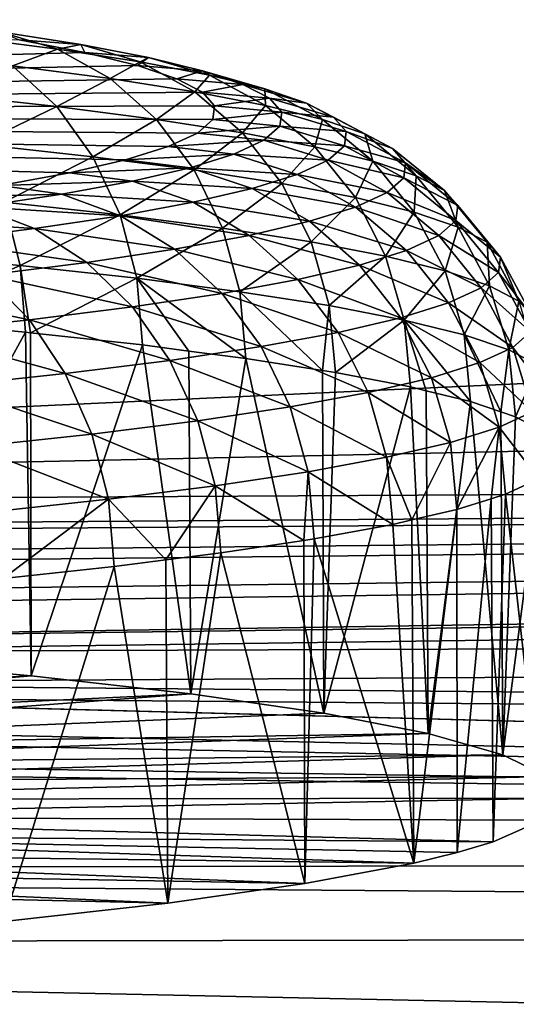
# Model space of a CAD drawing. Extents: x -922 to 922, y -424 to 424.
# Tile 32 of 71: x 32 to 39, y -319 to -304. Entities that reach past the tile are written whole.
import ezdxf

# ---------------------------------------------------------------- set-up
doc = ezdxf.new("R2010")
doc.units = 0
doc.linetypes.add('SOLIDLINE', pattern=[0])
doc.layers.add('BE3C_Starlet_Oval_Sil_2740CFXXK', color=252, linetype='SOLIDLINE')
doc.layers.add('Ueberlaufrosette_Modell_1', color=251, linetype='SOLIDLINE')

msp = doc.modelspace()

# ---------------------------------------------------------------- linework, layer by layer
at = {"layer": 'BE3C_Starlet_Oval_Sil_2740CFXXK', "color": 252}
for points in [[(313.814, 322.796), (178.315, -322.203), (34.5729, 322.33)], [(48.4776, -322.355), (0, 322.319), (34.5729, 322.33)], [(0.00144, -322.319), (0, 322.319), (48.4776, -322.355)], [(34.5729, 322.33), (178.315, -322.203), (137.652, -322.29)], [(48.4776, -322.355), (34.5729, 322.33), (94.3655, -322.354)], [(94.3655, -322.354), (34.5729, 322.33), (137.652, -322.29)], [(0, -311.38, 471.514), (210.44, -306.915, 435.26), (205.005, -301.93, 396.377)], [(0, -311.38, 471.514), (205.005, -301.93, 396.377), (0, -302.259, 390.282)], [(215.512, -310.256, 471.543), (210.44, -306.915, 435.26), (0, -311.38, 471.514)], [(0, -311.38, 471.514), (9.03659, -311.739, 475.622), (215.512, -310.256, 471.543)], [(215.512, -310.256, 471.543), (9.03659, -311.739, 475.622), (11.4155, -311.826, 476.641)], [(11.4155, -311.826, 476.641), (16.58, -312.107, 479.974), (215.512, -310.256, 471.543)], [(215.512, -310.256, 471.543), (16.58, -312.107, 479.974), (18.4797, -312.251, 481.712)], [(215.512, -310.256, 471.543), (18.4797, -312.251, 481.712), (22.2633, -312.646, 486.573)], [(22.2633, -312.646, 486.573), (23.4841, -312.826, 488.846), (215.512, -310.256, 471.543)], [(215.512, -310.256, 471.543), (23.4841, -312.826, 488.846), (25.4505, -313.277, 494.691)], [(215.512, -310.256, 471.543), (25.4505, -313.277, 494.691), (216.423, -310.857, 478.06)], [(216.423, -310.857, 478.06), (25.4505, -313.277, 494.691), (25.8531, -313.469, 497.256)], [(216.423, -310.857, 478.06), (25.8531, -313.469, 497.256), (219.258, -312.724, 498.344)], [(219.258, -312.724, 498.344), (25.8531, -313.469, 497.256), (25.7724, -313.916, 503.421)], [(219.258, -312.724, 498.344), (25.7724, -313.916, 503.421), (226.633, -315.822, 551.11)], [(226.633, -315.822, 551.11), (25.7724, -313.916, 503.421), (25.2985, -314.096, 505.992)], [(113.317, -316.435, 551.084), (25.2985, -314.096, 505.992), (23.1796, -314.489, 511.774)], [(226.633, -315.822, 551.11), (25.2985, -314.096, 505.992), (113.317, -316.435, 551.084)], [(113.317, -316.435, 551.084), (23.1796, -314.489, 511.774), (21.8744, -314.638, 514.051)], [(21.8744, -314.638, 514.051), (17.9619, -314.941, 518.797), (113.317, -316.435, 551.084)], [(113.317, -316.435, 551.084), (17.9619, -314.941, 518.797), (15.9758, -315.047, 520.511)], [(113.317, -316.435, 551.084), (15.9758, -315.047, 520.511), (0, -316.641, 551.077)], [(113.317, -316.435, 551.084), (0, -316.641, 551.077), (113.321, -317.513, 557.339)], [(113.321, -317.513, 557.339), (0, -316.641, 551.077), (-0.00588, -317.717, 557.333)], [(113.321, -317.513, 557.339), (-0.00588, -317.717, 557.333), (113.33, -320.131, 563.121)], [(113.33, -320.131, 563.121), (-0.00588, -317.717, 557.333), (-0.00588, -320.335, 563.117)]]:
    msp.add_3dface(points, dxfattribs=at)
at = {"layer": 'Ueberlaufrosette_Modell_1', "color": 251}
for points in [[(-0.02389, -305.639, 501.497), (33.0752, -304.748, 490.154), (32.1199, -304.564, 487.69)], [(31.287, -304.518, 481.974), (31.8447, -304.448, 484.847), (32.676, -304.698, 484.392)], [(31.287, -304.518, 481.974), (32.676, -304.698, 484.392), (32.0208, -304.944, 481.483)], [(33.0159, -304.63, 487.298), (32.676, -304.698, 484.392), (31.8447, -304.448, 484.847)], [(33.0159, -304.63, 487.298), (31.8447, -304.448, 484.847), (32.1199, -304.564, 487.69)], [(32.1199, -304.564, 487.69), (33.0752, -304.748, 490.154), (33.0159, -304.63, 487.298)], [(32.0208, -304.944, 481.483), (32.676, -304.698, 484.392), (33.4423, -305.128, 483.957)], [(33.8776, -304.885, 486.907), (32.676, -304.698, 484.392), (33.0159, -304.63, 487.298)], [(33.8776, -304.885, 486.907), (33.4423, -305.128, 483.957), (32.676, -304.698, 484.392)], [(33.0159, -304.63, 487.298), (33.0752, -304.748, 490.154), (33.9978, -304.819, 489.831)], [(33.0159, -304.63, 487.298), (33.9978, -304.819, 489.831), (33.8776, -304.885, 486.907)], [(33.8409, -304.937, 492.683), (33.0752, -304.748, 490.154), (-0.02389, -305.639, 501.497)], [(33.0752, -304.748, 490.154), (33.8409, -304.937, 492.683), (33.9978, -304.819, 489.831)], [(33.9978, -304.819, 489.831), (33.8409, -304.937, 492.683), (34.7848, -305.013, 492.43)], [(33.8776, -304.885, 486.907), (33.9978, -304.819, 489.831), (34.8851, -305.079, 489.505)], [(33.9978, -304.819, 489.831), (34.7848, -305.013, 492.43), (34.8851, -305.079, 489.505)], [(-0.02389, -305.639, 501.497), (34.4126, -305.13, 495.262), (33.8409, -304.937, 492.683)], [(32.6642, -305.533, 481.037), (31.027, -305.354, 478.63), (32.0208, -304.944, 481.483)], [(32.0208, -304.944, 481.483), (33.4423, -305.128, 483.957), (32.6642, -305.533, 481.037)], [(34.6721, -305.319, 486.531), (33.4423, -305.128, 483.957), (33.8776, -304.885, 486.907)], [(34.4126, -305.13, 495.262), (34.7848, -305.013, 492.43), (33.8409, -304.937, 492.683)], [(33.8776, -304.885, 486.907), (34.8851, -305.079, 489.505), (34.6721, -305.319, 486.531)], [(-0.02389, -305.639, 501.497), (34.787, -305.326, 497.877), (34.4126, -305.13, 495.262)], [(32.6642, -305.533, 481.037), (33.4423, -305.128, 483.957), (34.1142, -305.721, 483.56)], [(34.6721, -305.319, 486.531), (34.1142, -305.721, 483.56), (33.4423, -305.128, 483.957)], [(35.3724, -305.212, 495.081), (34.7848, -305.013, 492.43), (34.4126, -305.13, 495.262)], [(34.4126, -305.13, 495.262), (34.787, -305.326, 497.877), (35.3724, -305.212, 495.081)], [(34.6721, -305.319, 486.531), (34.8851, -305.079, 489.505), (35.7032, -305.518, 489.191)], [(34.8851, -305.079, 489.505), (34.7848, -305.013, 492.43), (35.6927, -305.278, 492.172)], [(35.3724, -305.212, 495.081), (35.6927, -305.278, 492.172), (34.7848, -305.013, 492.43)], [(34.8851, -305.079, 489.505), (35.6927, -305.278, 492.172), (35.7032, -305.518, 489.191)], [(35.3724, -305.212, 495.081), (34.787, -305.326, 497.877), (35.7573, -305.413, 497.769)], [(36.2956, -305.482, 494.893), (35.6927, -305.278, 492.172), (35.3724, -305.212, 495.081)], [(35.3724, -305.212, 495.081), (35.7573, -305.413, 497.769), (36.2956, -305.482, 494.893)], [(35.7032, -305.518, 489.191), (35.6927, -305.278, 492.172), (36.5296, -305.722, 491.92)], [(36.2956, -305.482, 494.893), (36.5296, -305.722, 491.92), (35.6927, -305.278, 492.172)], [(34.9621, -305.523, 500.513), (34.787, -305.326, 497.877), (-0.02389, -305.639, 501.497)], [(32.6642, -305.533, 481.037), (31.5289, -306.082, 478.206), (31.027, -305.354, 478.63)], [(35.3687, -305.916, 486.186), (34.1142, -305.721, 483.56), (34.6721, -305.319, 486.531)], [(34.6721, -305.319, 486.531), (35.7032, -305.518, 489.191), (35.3687, -305.916, 486.186)], [(34.9621, -305.523, 500.513), (35.7573, -305.413, 497.769), (34.787, -305.326, 497.877)], [(35.9373, -305.616, 500.478), (35.7573, -305.413, 497.769), (34.9621, -305.523, 500.513)], [(36.2956, -305.482, 494.893), (35.7573, -305.413, 497.769), (36.6906, -305.688, 497.651)], [(35.9373, -305.616, 500.478), (36.6906, -305.688, 497.651), (35.7573, -305.413, 497.769)], [(-0.02389, -305.639, 501.497), (34.9367, -305.722, 503.154), (34.9621, -305.523, 500.513)], [(33.1925, -306.263, 480.652), (31.5289, -306.082, 478.206), (32.6642, -305.533, 481.037)], [(32.6642, -305.533, 481.037), (34.1142, -305.721, 483.56), (33.1925, -306.263, 480.652)], [(34.9621, -305.523, 500.513), (34.9367, -305.722, 503.154), (35.9373, -305.616, 500.478)], [(35.3687, -305.916, 486.186), (35.7032, -305.518, 489.191), (36.4204, -306.119, 488.899)], [(35.7032, -305.518, 489.191), (36.5296, -305.722, 491.92), (36.4204, -306.119, 488.899)], [(37.1467, -305.93, 494.704), (36.5296, -305.722, 491.92), (36.2956, -305.482, 494.893)], [(36.2956, -305.482, 494.893), (36.6906, -305.688, 497.651), (37.1467, -305.93, 494.704)], [(33.6655, -306.309, 510.961), (34.2866, -306.116, 508.393), (-0.02389, -305.639, 501.497)], [(33.6655, -306.309, 510.961), (-0.02389, -305.639, 501.497), (32.8515, -306.499, 513.475)], [(-0.02389, -305.639, 501.497), (31.8492, -306.683, 515.92), (32.8515, -306.499, 513.475)], [(34.2866, -306.116, 508.393), (34.7112, -305.919, 505.786), (-0.02389, -305.639, 501.497)], [(-0.02389, -305.639, 501.497), (34.7112, -305.919, 505.786), (34.9367, -305.722, 503.154)], [(35.9373, -305.616, 500.478), (34.9367, -305.722, 503.154), (35.9112, -305.82, 503.193)], [(35.9373, -305.616, 500.478), (35.9112, -305.82, 503.193), (36.8752, -305.897, 500.43)], [(36.8752, -305.897, 500.43), (36.6906, -305.688, 497.651), (35.9373, -305.616, 500.478)], [(37.1467, -305.93, 494.704), (36.6906, -305.688, 497.651), (37.5509, -306.141, 497.527)], [(36.8752, -305.897, 500.43), (37.5509, -306.141, 497.527), (36.6906, -305.688, 497.651)], [(33.1925, -306.263, 480.652), (34.1142, -305.721, 483.56), (34.6659, -306.454, 483.216)], [(35.3687, -305.916, 486.186), (34.6659, -306.454, 483.216), (34.1142, -305.721, 483.56)], [(34.7112, -305.919, 505.786), (35.9112, -305.82, 503.193), (34.9367, -305.722, 503.154)], [(35.6793, -306.023, 505.898), (35.9112, -305.82, 503.193), (34.7112, -305.919, 505.786)], [(35.6793, -306.023, 505.898), (36.8485, -306.106, 503.216), (35.9112, -305.82, 503.193)], [(36.8752, -305.897, 500.43), (35.9112, -305.82, 503.193), (36.8485, -306.106, 503.216)], [(36.4204, -306.119, 488.899), (36.5296, -305.722, 491.92), (37.2635, -306.327, 491.683)], [(37.1467, -305.93, 494.704), (37.2635, -306.327, 491.683), (36.5296, -305.722, 491.92)], [(34.7112, -305.919, 505.786), (34.2866, -306.116, 508.393), (35.6793, -306.023, 505.898)], [(35.9407, -306.653, 485.884), (34.6659, -306.454, 483.216), (35.3687, -305.916, 486.186)], [(35.3687, -305.916, 486.186), (36.4204, -306.119, 488.899), (35.9407, -306.653, 485.884)], [(36.8752, -305.897, 500.43), (36.8485, -306.106, 503.216), (37.7398, -306.354, 500.372)], [(37.7398, -306.354, 500.372), (37.5509, -306.141, 497.527), (36.8752, -305.897, 500.43)], [(37.8929, -306.539, 494.523), (37.2635, -306.327, 491.683), (37.1467, -305.93, 494.704)], [(37.1467, -305.93, 494.704), (37.5509, -306.141, 497.527), (37.8929, -306.539, 494.523)], [(33.1925, -306.263, 480.652), (31.9022, -306.923, 477.868), (31.5289, -306.082, 478.206)], [(34.2866, -306.116, 508.393), (33.6655, -306.309, 510.961), (35.243, -306.225, 508.578)], [(35.6793, -306.023, 505.898), (34.2866, -306.116, 508.393), (35.243, -306.225, 508.578)], [(35.6793, -306.023, 505.898), (35.243, -306.225, 508.578), (36.6106, -306.314, 505.992)], [(36.6106, -306.314, 505.992), (36.8485, -306.106, 503.216), (35.6793, -306.023, 505.898)], [(35.9407, -306.653, 485.884), (36.4204, -306.119, 488.899), (37.0094, -306.858, 488.64)], [(36.4204, -306.119, 488.899), (37.2635, -306.327, 491.683), (37.0094, -306.858, 488.64)], [(36.6106, -306.314, 505.992), (37.7125, -306.568, 503.223), (36.8485, -306.106, 503.216)], [(37.7398, -306.354, 500.372), (36.8485, -306.106, 503.216), (37.7125, -306.568, 503.223)], [(33.5855, -307.107, 480.343), (31.9022, -306.923, 477.868), (33.1925, -306.263, 480.652)], [(33.1925, -306.263, 480.652), (34.6659, -306.454, 483.216), (33.5855, -307.107, 480.343)], [(35.243, -306.225, 508.578), (33.6655, -306.309, 510.961), (34.6046, -306.423, 511.218)], [(35.243, -306.225, 508.578), (34.6046, -306.423, 511.218), (36.1628, -306.521, 508.742)], [(36.6106, -306.314, 505.992), (35.243, -306.225, 508.578), (36.1628, -306.521, 508.742)], [(37.8929, -306.539, 494.523), (37.5509, -306.141, 497.527), (38.3052, -306.754, 497.402)], [(37.7398, -306.354, 500.372), (38.3052, -306.754, 497.402), (37.5509, -306.141, 497.527)], [(33.6655, -306.309, 510.961), (32.8515, -306.499, 513.475), (34.6046, -306.423, 511.218)], [(34.6046, -306.423, 511.218), (32.8515, -306.499, 513.475), (33.7679, -306.618, 513.801)], [(34.6046, -306.423, 511.218), (33.7679, -306.618, 513.801), (35.5078, -306.725, 511.45)], [(36.1628, -306.521, 508.742), (34.6046, -306.423, 511.218), (35.5078, -306.725, 511.45)], [(36.6106, -306.314, 505.992), (36.1628, -306.521, 508.742), (37.469, -306.782, 506.063)], [(37.469, -306.782, 506.063), (37.7125, -306.568, 503.223), (36.6106, -306.314, 505.992)], [(37.0094, -306.858, 488.64), (37.2635, -306.327, 491.683), (37.866, -307.07, 491.47)], [(37.8929, -306.539, 494.523), (37.866, -307.07, 491.47), (37.2635, -306.327, 491.683)], [(37.7398, -306.354, 500.372), (37.7125, -306.568, 503.223), (38.498, -306.972, 500.304)], [(38.498, -306.972, 500.304), (38.3052, -306.754, 497.402), (37.7398, -306.354, 500.372)], [(32.8515, -306.499, 513.475), (31.8492, -306.683, 515.92), (33.7679, -306.618, 513.801)], [(33.5855, -307.107, 480.343), (34.6659, -306.454, 483.216), (35.0763, -307.299, 482.937)], [(35.9407, -306.653, 485.884), (35.0763, -307.299, 482.937), (34.6659, -306.454, 483.216)], [(36.1628, -306.521, 508.742), (35.5078, -306.725, 511.45), (37.0108, -306.994, 508.878)], [(37.469, -306.782, 506.063), (36.1628, -306.521, 508.742), (37.0108, -306.994, 508.878)], [(37.469, -306.782, 506.063), (38.4701, -307.19, 503.212), (37.7125, -306.568, 503.223)], [(38.498, -306.972, 500.304), (37.7125, -306.568, 503.223), (38.4701, -307.19, 503.212)], [(38.5056, -307.285, 494.355), (37.866, -307.07, 491.47), (37.8929, -306.539, 494.523)], [(37.8929, -306.539, 494.523), (38.3052, -306.754, 497.402), (38.5056, -307.285, 494.355)], [(31.8492, -306.683, 515.92), (30.6642, -306.862, 518.282), (32.7376, -306.808, 516.314)], [(33.7679, -306.618, 513.801), (31.8492, -306.683, 515.92), (32.7376, -306.808, 516.314)], [(33.7679, -306.618, 513.801), (32.7376, -306.808, 516.314), (34.6492, -306.925, 514.101)], [(35.5078, -306.725, 511.45), (33.7679, -306.618, 513.801), (34.6492, -306.925, 514.101)], [(36.366, -307.501, 485.637), (35.0763, -307.299, 482.937), (35.9407, -306.653, 485.884)], [(35.9407, -306.653, 485.884), (37.0094, -306.858, 488.64), (36.366, -307.501, 485.637)], [(32.7376, -306.808, 516.314), (30.6642, -306.862, 518.282), (31.5196, -306.992, 518.743)], [(32.7376, -306.808, 516.314), (31.5196, -306.992, 518.743), (33.5921, -307.12, 516.68)], [(34.6492, -306.925, 514.101), (32.7376, -306.808, 516.314), (33.5921, -307.12, 516.68)], [(35.5078, -306.725, 511.45), (34.6492, -306.925, 514.101), (36.3404, -307.202, 511.649)], [(37.0108, -306.994, 508.878), (35.5078, -306.725, 511.45), (36.3404, -307.202, 511.649)], [(37.469, -306.782, 506.063), (37.0108, -306.994, 508.878), (38.2217, -307.408, 506.11)], [(38.2217, -307.408, 506.11), (38.4701, -307.19, 503.212), (37.469, -306.782, 506.063)], [(38.5056, -307.285, 494.355), (38.3052, -306.754, 497.402), (38.9246, -307.504, 497.281)], [(38.498, -306.972, 500.304), (38.9246, -307.504, 497.281), (38.3052, -306.754, 497.402)], [(31.5196, -306.992, 518.743), (30.121, -307.168, 521.072), (32.3424, -307.308, 519.171)], [(30.253, -307.671, 475.273), (31.9022, -306.923, 477.868), (32.1326, -307.845, 477.63)], [(33.5921, -307.12, 516.68), (31.5196, -306.992, 518.743), (32.3424, -307.308, 519.171)], [(33.5855, -307.107, 480.343), (32.1326, -307.845, 477.63), (31.9022, -306.923, 477.868)], [(34.6492, -306.925, 514.101), (33.5921, -307.12, 516.68), (35.4617, -307.407, 514.362)], [(36.3404, -307.202, 511.649), (34.6492, -306.925, 514.101), (35.4617, -307.407, 514.362)], [(37.0108, -306.994, 508.878), (36.3404, -307.202, 511.649), (37.7543, -307.624, 508.98)], [(36.366, -307.501, 485.637), (37.0094, -306.858, 488.64), (37.4474, -307.709, 488.426)], [(37.0094, -306.858, 488.64), (37.866, -307.07, 491.47), (37.4474, -307.709, 488.426)], [(38.2217, -307.408, 506.11), (37.0108, -306.994, 508.878), (37.7543, -307.624, 508.98)], [(38.498, -306.972, 500.304), (38.4701, -307.19, 503.212), (39.1204, -307.725, 500.23)], [(39.1204, -307.725, 500.23), (38.9246, -307.504, 497.281), (38.498, -306.972, 500.304)], [(33.8279, -308.03, 480.122), (32.1326, -307.845, 477.63), (33.5855, -307.107, 480.343)], [(33.5921, -307.12, 516.68), (32.3424, -307.308, 519.171), (34.3798, -307.606, 517.001)], [(33.5855, -307.107, 480.343), (35.0763, -307.299, 482.937), (33.8279, -308.03, 480.122)], [(35.4617, -307.407, 514.362), (33.5921, -307.12, 516.68), (34.3798, -307.606, 517.001)], [(37.4474, -307.709, 488.426), (37.866, -307.07, 491.47), (38.3141, -307.922, 491.288)], [(38.5056, -307.285, 494.355), (38.3141, -307.922, 491.288), (37.866, -307.07, 491.47)], [(32.3424, -307.308, 519.171), (30.121, -307.168, 521.072), (30.9073, -307.489, 521.561)], [(36.3404, -307.202, 511.649), (35.4617, -307.407, 514.362), (37.0704, -307.837, 511.807)], [(37.7543, -307.624, 508.98), (36.3404, -307.202, 511.649), (37.0704, -307.837, 511.807)], [(38.2217, -307.408, 506.11), (39.0921, -307.947, 503.185), (38.4701, -307.19, 503.212)], [(39.1204, -307.725, 500.23), (38.4701, -307.19, 503.212), (39.0921, -307.947, 503.185)], [(32.3424, -307.308, 519.171), (30.9073, -307.489, 521.561), (33.1009, -307.799, 519.551)], [(34.3798, -307.606, 517.001), (32.3424, -307.308, 519.171), (33.1009, -307.799, 519.551)], [(33.8279, -308.03, 480.122), (35.0763, -307.299, 482.937), (35.3294, -308.225, 482.736)], [(35.4617, -307.407, 514.362), (34.3798, -307.606, 517.001), (36.1742, -308.046, 514.575)], [(36.366, -307.501, 485.637), (35.3294, -308.225, 482.736), (35.0763, -307.299, 482.937)], [(37.0704, -307.837, 511.807), (35.4617, -307.407, 514.362), (36.1742, -308.046, 514.575)], [(38.2217, -307.408, 506.11), (37.7543, -307.624, 508.98), (38.8397, -308.169, 506.129)], [(38.8397, -308.169, 506.129), (39.0921, -307.947, 503.185), (38.2217, -307.408, 506.11)], [(38.9613, -308.141, 494.208), (38.3141, -307.922, 491.288), (38.5056, -307.285, 494.355)], [(38.5056, -307.285, 494.355), (38.9246, -307.504, 497.281), (38.9613, -308.141, 494.208)], [(30.9073, -307.489, 521.561), (31.6322, -307.985, 521.997), (33.1009, -307.799, 519.551)], [(36.6285, -308.427, 485.454), (35.3294, -308.225, 482.736), (36.366, -307.501, 485.637)], [(36.366, -307.501, 485.637), (37.4474, -307.709, 488.426), (36.6285, -308.427, 485.454)], [(38.9613, -308.141, 494.208), (38.9246, -307.504, 497.281), (39.3852, -308.362, 497.168)], [(39.1204, -307.725, 500.23), (39.3852, -308.362, 497.168), (38.9246, -307.504, 497.281)], [(30.253, -307.671, 475.273), (32.1326, -307.845, 477.63), (30.3271, -308.639, 475.137)], [(34.3798, -307.606, 517.001), (33.1009, -307.799, 519.551), (35.0706, -308.249, 517.267)], [(36.1742, -308.046, 514.575), (34.3798, -307.606, 517.001), (35.0706, -308.249, 517.267)], [(36.6285, -308.427, 485.454), (37.4474, -307.709, 488.426), (37.7176, -308.637, 488.264)], [(37.7543, -307.624, 508.98), (37.0704, -307.837, 511.807), (38.3647, -308.388, 509.046)], [(37.4474, -307.709, 488.426), (38.3141, -307.922, 491.288), (37.7176, -308.637, 488.264)], [(38.8397, -308.169, 506.129), (37.7543, -307.624, 508.98), (38.3647, -308.388, 509.046)], [(30.3271, -308.639, 475.137), (32.1326, -307.845, 477.63), (32.2111, -308.814, 477.5)], [(33.1009, -307.799, 519.551), (31.6322, -307.985, 521.997), (33.766, -308.446, 519.868)], [(32.2831, -308.822, 477.606), (32.2111, -308.814, 477.5), (32.1326, -307.845, 477.63)], [(33.8279, -308.03, 480.122), (32.2831, -308.822, 477.606), (32.1326, -307.845, 477.63)], [(33.1009, -307.799, 519.551), (33.766, -308.446, 519.868), (35.0706, -308.249, 517.267)], [(37.0704, -307.837, 511.807), (36.1742, -308.046, 514.575), (37.6699, -308.604, 511.919)], [(38.3647, -308.388, 509.046), (37.0704, -307.837, 511.807), (37.6699, -308.604, 511.919)], [(39.1204, -307.725, 500.23), (39.0921, -307.947, 503.185), (39.5833, -308.586, 500.152)], [(39.5833, -308.586, 500.152), (39.3852, -308.362, 497.168), (39.1204, -307.725, 500.23)], [(29.9822, -308.161, 524.325), (32.2678, -308.635, 522.363), (31.6322, -307.985, 521.997)], [(32.2678, -308.635, 522.363), (33.766, -308.446, 519.868), (31.6322, -307.985, 521.997)], [(37.7176, -308.637, 488.264), (38.3141, -307.922, 491.288), (38.5905, -308.852, 491.147)], [(38.9613, -308.141, 494.208), (38.5905, -308.852, 491.147), (38.3141, -307.922, 491.288)], [(38.8397, -308.169, 506.129), (39.5546, -308.81, 503.142), (39.0921, -307.947, 503.185)], [(39.5833, -308.586, 500.152), (39.0921, -307.947, 503.185), (39.5546, -308.81, 503.142)], [(33.9106, -308.999, 479.999), (32.2831, -308.822, 477.606), (33.8279, -308.03, 480.122)], [(35.3294, -308.225, 482.736), (35.4157, -309.194, 482.618), (33.8279, -308.03, 480.122)], [(33.8279, -308.03, 480.122), (35.4157, -309.194, 482.618), (34.5866, -309.087, 481.175)], [(33.8279, -308.03, 480.122), (34.5866, -309.087, 481.175), (33.9106, -308.999, 479.999)], [(36.1742, -308.046, 514.575), (35.0706, -308.249, 517.267), (36.7591, -308.817, 514.731)], [(37.6699, -308.604, 511.919), (36.1742, -308.046, 514.575), (36.7591, -308.817, 514.731)], [(39.2423, -309.072, 494.087), (38.5905, -308.852, 491.147), (38.9613, -308.141, 494.208)], [(38.9613, -308.141, 494.208), (39.3852, -308.362, 497.168), (39.2423, -309.072, 494.087)], [(30.5847, -308.815, 524.738), (32.2678, -308.635, 522.363), (29.9822, -308.161, 524.325)], [(35.0706, -308.249, 517.267), (33.766, -308.446, 519.868), (35.6377, -309.023, 517.466)], [(35.0706, -308.249, 517.267), (35.6377, -309.023, 517.466), (36.7591, -308.817, 514.731)], [(36.5303, -309.368, 484.951), (35.4157, -309.194, 482.618), (35.3294, -308.225, 482.736)], [(36.6285, -308.427, 485.454), (36.5303, -309.368, 484.951), (35.3294, -308.225, 482.736)], [(38.8397, -308.169, 506.129), (38.3647, -308.388, 509.046), (39.2993, -309.034, 506.121)], [(39.2993, -309.034, 506.121), (39.5546, -308.81, 503.142), (38.8397, -308.169, 506.129)], [(36.7179, -309.397, 485.344), (36.5303, -309.368, 484.951), (36.6285, -308.427, 485.454)], [(36.6285, -308.427, 485.454), (37.7176, -308.637, 488.264), (36.7179, -309.397, 485.344)], [(38.3647, -308.388, 509.046), (37.6699, -308.604, 511.919), (38.8187, -309.256, 509.072)], [(39.2993, -309.034, 506.121), (38.3647, -308.388, 509.046), (38.8187, -309.256, 509.072)], [(39.2423, -309.072, 494.087), (39.3852, -308.362, 497.168), (39.6693, -309.295, 497.069)], [(32.2678, -308.635, 522.363), (34.3121, -309.223, 520.109), (33.766, -308.446, 519.868)], [(34.3121, -309.223, 520.109), (35.6377, -309.023, 517.466), (33.766, -308.446, 519.868)], [(32.2111, -308.814, 477.5), (29.6027, -313.564, 473.938), (30.3271, -308.639, 475.137)], [(30.5847, -308.815, 524.738), (32.7897, -309.415, 522.645), (32.2678, -308.635, 522.363)], [(32.7897, -309.415, 522.645), (34.3121, -309.223, 520.109), (32.2678, -308.635, 522.363)], [(36.7179, -309.397, 485.344), (37.7176, -308.637, 488.264), (37.8096, -309.607, 488.159)], [(37.6699, -308.604, 511.919), (36.7591, -308.817, 514.731), (38.1157, -309.475, 511.979)], [(38.8187, -309.256, 509.072), (37.6699, -308.604, 511.919), (38.1157, -309.475, 511.979)], [(38.5905, -308.852, 491.147), (38.6847, -309.823, 491.049), (37.7176, -308.637, 488.264)], [(37.7176, -308.637, 488.264), (38.6847, -309.823, 491.049), (38.0394, -309.664, 488.919)], [(37.7176, -308.637, 488.264), (38.0394, -309.664, 488.919), (37.8096, -309.607, 488.159)], [(32.2111, -308.814, 477.5), (32.2929, -313.807, 477.229), (29.6027, -313.564, 473.938)], [(31.0795, -309.598, 525.058), (32.7897, -309.415, 522.645), (30.5847, -308.815, 524.738)], [(32.2831, -308.822, 477.606), (32.2929, -313.807, 477.229), (32.2111, -308.814, 477.5)], [(33.9106, -308.999, 479.999), (32.2929, -313.807, 477.229), (32.2831, -308.822, 477.606)], [(36.7591, -308.817, 514.731), (35.6377, -309.023, 517.466), (37.1942, -309.69, 514.824)], [(36.7591, -308.817, 514.731), (37.1942, -309.69, 514.824), (38.1157, -309.475, 511.979)], [(39.1221, -309.97, 493.023), (38.6847, -309.823, 491.049), (38.5905, -308.852, 491.147)], [(39.2423, -309.072, 494.087), (39.1221, -309.97, 493.023), (38.5905, -308.852, 491.147)], [(39.2993, -309.034, 506.121), (39.84, -309.746, 503.085), (39.5546, -308.81, 503.142)], [(33.9106, -308.999, 479.999), (34.6172, -314.072, 480.787), (32.2929, -313.807, 477.229)], [(34.5866, -309.087, 481.175), (34.6172, -314.072, 480.787), (33.9106, -308.999, 479.999)], [(34.3121, -309.223, 520.109), (36.0595, -309.899, 517.592), (35.6377, -309.023, 517.466)], [(35.4157, -309.194, 482.618), (34.6172, -314.072, 480.787), (34.5866, -309.087, 481.175)], [(36.0595, -309.899, 517.592), (37.1942, -309.69, 514.824), (35.6377, -309.023, 517.466)], [(39.2993, -309.034, 506.121), (38.8187, -309.256, 509.072), (39.5828, -309.972, 506.086)], [(39.338, -310.043, 493.997), (39.1221, -309.97, 493.023), (39.2423, -309.072, 494.087)], [(39.2423, -309.072, 494.087), (39.6693, -309.295, 497.069), (39.338, -310.043, 493.997)], [(39.5828, -309.972, 506.086), (39.84, -309.746, 503.085), (39.2993, -309.034, 506.121)], [(32.7897, -309.415, 522.645), (34.7182, -310.101, 520.266), (34.3121, -309.223, 520.109)], [(34.7182, -310.101, 520.266), (36.0595, -309.899, 517.592), (34.3121, -309.223, 520.109)], [(35.4157, -309.194, 482.618), (36.549, -314.353, 484.571), (34.6172, -314.072, 480.787)], [(36.5303, -309.368, 484.951), (36.549, -314.353, 484.571), (35.4157, -309.194, 482.618)], [(38.8187, -309.256, 509.072), (38.1157, -309.475, 511.979), (39.0987, -310.196, 509.058)], [(39.5828, -309.972, 506.086), (38.8187, -309.256, 509.072), (39.0987, -310.196, 509.058)], [(31.0795, -309.598, 525.058), (33.1779, -310.296, 522.832), (32.7897, -309.415, 522.645)], [(33.1779, -310.296, 522.832), (34.7182, -310.101, 520.266), (32.7897, -309.415, 522.645)], [(36.5303, -309.368, 484.951), (36.7179, -309.397, 485.344), (36.549, -314.353, 484.571)], [(36.549, -314.353, 484.571), (36.7179, -309.397, 485.344), (37.8096, -309.607, 488.159)], [(39.338, -310.043, 493.997), (39.6693, -309.295, 497.069), (39.766, -310.267, 496.986)], [(38.1157, -309.475, 511.979), (37.1942, -309.69, 514.824), (38.3907, -310.416, 511.986)], [(38.1157, -309.475, 511.979), (38.3907, -310.416, 511.986), (39.0987, -310.196, 509.058)], [(31.4475, -310.481, 525.273), (33.1779, -310.296, 522.832), (31.0795, -309.598, 525.058)], [(36.0595, -309.899, 517.592), (37.4626, -310.632, 514.852), (37.1942, -309.69, 514.824)], [(36.549, -314.353, 484.571), (37.8096, -309.607, 488.159), (38.0667, -314.649, 488.538)], [(37.1942, -309.69, 514.824), (37.4626, -310.632, 514.852), (38.3907, -310.416, 511.986)], [(38.0667, -314.649, 488.538), (37.8096, -309.607, 488.159), (38.0394, -309.664, 488.919)], [(38.0667, -314.649, 488.538), (38.0394, -309.664, 488.919), (38.6847, -309.823, 491.049)], [(38.0667, -314.649, 488.538), (38.6847, -309.823, 491.049), (39.1528, -314.956, 492.643)], [(39.1528, -314.956, 492.643), (38.6847, -309.823, 491.049), (39.1221, -309.97, 493.023)], [(34.7182, -310.101, 520.266), (36.3198, -310.843, 517.639), (36.0595, -309.899, 517.592)], [(36.3198, -310.843, 517.639), (37.4626, -310.632, 514.852), (36.0595, -309.899, 517.592)], [(39.5828, -309.972, 506.086), (39.0987, -310.196, 509.058), (39.6793, -310.945, 506.025)], [(39.1528, -314.956, 492.643), (39.1221, -309.97, 493.023), (39.338, -310.043, 493.997)], [(33.1779, -310.296, 522.832), (34.9688, -311.047, 520.333), (34.7182, -310.101, 520.266)], [(34.9688, -311.047, 520.333), (36.3198, -310.843, 517.639), (34.7182, -310.101, 520.266)], [(39.766, -310.267, 496.986), (39.1528, -314.956, 492.643), (39.338, -310.043, 493.997)], [(39.0987, -310.196, 509.058), (38.3907, -310.416, 511.986), (38.4843, -311.391, 511.939)], [(39.0987, -310.196, 509.058), (38.4843, -311.391, 511.939), (38.9836, -311.235, 509.875)], [(38.9836, -311.235, 509.875), (39.1941, -311.17, 509.004), (39.0987, -310.196, 509.058)], [(39.6793, -310.945, 506.025), (39.0987, -310.196, 509.058), (39.1941, -311.17, 509.004)], [(39.766, -310.267, 496.986), (39.7953, -315.27, 496.841), (39.1528, -314.956, 492.643)], [(31.4475, -310.481, 525.273), (33.4175, -311.242, 522.916), (33.1779, -310.296, 522.832)], [(33.4175, -311.242, 522.916), (34.9688, -311.047, 520.333), (33.1779, -310.296, 522.832)], [(37.4626, -310.632, 514.852), (37.8299, -311.543, 513.96), (38.3907, -310.416, 511.986)], [(38.3907, -310.416, 511.986), (37.8299, -311.543, 513.96), (38.4843, -311.391, 511.939)], [(31.6746, -311.429, 525.376), (33.4175, -311.242, 522.916), (31.4475, -310.481, 525.273)], [(36.3198, -310.843, 517.639), (37.554, -311.607, 514.812), (37.4626, -310.632, 514.852)], [(37.4626, -310.632, 514.852), (37.554, -311.607, 514.812), (37.8299, -311.543, 513.96)], [(34.9688, -311.047, 520.333), (36.2593, -311.841, 517.903), (36.3198, -310.843, 517.639)], [(36.2593, -311.841, 517.903), (36.4084, -311.818, 517.606), (36.3198, -310.843, 517.639)], [(36.3198, -310.843, 517.639), (36.4084, -311.818, 517.606), (37.554, -311.607, 514.812)], [(39.7248, -315.906, 505.32), (39.6793, -310.945, 506.025), (39.1941, -311.17, 509.004)], [(33.4175, -311.242, 522.916), (34.2503, -312.124, 521.645), (34.9688, -311.047, 520.333)], [(34.2503, -312.124, 521.645), (35.0542, -312.023, 520.306), (34.9688, -311.047, 520.333)], [(35.0542, -312.023, 520.306), (36.2593, -311.841, 517.903), (34.9688, -311.047, 520.333)], [(31.6746, -311.429, 525.376), (31.8853, -312.392, 525.173), (33.4175, -311.242, 522.916)], [(31.8853, -312.392, 525.173), (33.4991, -312.219, 522.896), (33.4175, -311.242, 522.916)], [(33.4991, -312.219, 522.896), (34.2503, -312.124, 521.645), (33.4175, -311.242, 522.916)], [(38.4903, -316.377, 511.565), (38.9836, -311.235, 509.875), (38.4843, -311.391, 511.939)], [(39.0128, -316.221, 509.506), (38.9836, -311.235, 509.875), (38.4903, -316.377, 511.565)], [(39.0128, -316.221, 509.506), (39.1941, -311.17, 509.004), (38.9836, -311.235, 509.875)], [(39.7248, -315.906, 505.32), (39.1941, -311.17, 509.004), (39.0128, -316.221, 509.506)], [(37.8586, -316.53, 513.593), (38.4843, -311.391, 511.939), (37.8299, -311.543, 513.96)], [(38.4903, -316.377, 511.565), (38.4843, -311.391, 511.939), (37.8586, -316.53, 513.593)], [(37.8586, -316.53, 513.593), (37.8299, -311.543, 513.96), (37.554, -311.607, 514.812)], [(36.4084, -311.818, 517.606), (37.8586, -316.53, 513.593), (37.554, -311.607, 514.812)], [(35.0542, -312.023, 520.306), (36.2753, -316.827, 517.534), (36.2593, -311.841, 517.903)], [(36.2593, -311.841, 517.903), (36.2753, -316.827, 517.534), (36.4084, -311.818, 517.606)], [(36.4084, -311.818, 517.606), (36.2753, -316.827, 517.534), (37.8586, -316.53, 513.593)], [(33.4991, -312.219, 522.896), (34.2808, -317.111, 521.285), (34.2503, -312.124, 521.645)], [(34.2503, -312.124, 521.645), (34.2808, -317.111, 521.285), (35.0542, -312.023, 520.306)], [(35.0542, -312.023, 520.306), (34.2808, -317.111, 521.285), (36.2753, -316.827, 517.534)], [(31.8853, -312.392, 525.173), (31.8979, -317.378, 524.803), (33.4991, -312.219, 522.896)], [(33.4991, -312.219, 522.896), (31.8979, -317.378, 524.803), (34.2808, -317.111, 521.285)], [(20.8149, -314.421, 485.23), (29.6027, -313.564, 473.938), (32.2929, -313.807, 477.229)], [(20.8149, -314.421, 485.23), (32.2929, -313.807, 477.229), (22.6682, -314.633, 488.073)], [(22.6682, -314.633, 488.073), (32.2929, -313.807, 477.229), (34.6172, -314.072, 480.787)], [(22.6682, -314.633, 488.073), (34.6172, -314.072, 480.787), (24.1335, -314.861, 491.134)], [(24.1335, -314.861, 491.134), (34.6172, -314.072, 480.787), (36.549, -314.353, 484.571)], [(24.1335, -314.861, 491.134), (36.549, -314.353, 484.571), (38.0667, -314.649, 488.538)], [(24.1335, -314.861, 491.134), (38.0667, -314.649, 488.538), (25.1857, -315.101, 494.359)], [(25.1857, -315.101, 494.359), (38.0667, -314.649, 488.538), (39.1528, -314.956, 492.643)], [(25.1857, -315.101, 494.359), (39.1528, -314.956, 492.643), (25.8067, -315.351, 497.694)], [(25.8067, -315.351, 497.694), (39.1528, -314.956, 492.643), (39.7953, -315.27, 496.841)], [(25.8067, -315.351, 497.694), (39.7953, -315.27, 496.841), (25.9859, -315.605, 501.08)], [(25.9859, -315.605, 501.08), (39.7953, -315.27, 496.841), (39.9867, -315.588, 501.082)], [(25.9859, -315.605, 501.08), (39.9867, -315.588, 501.082), (25.7204, -315.859, 504.461)], [(25.7204, -315.859, 504.461), (39.9867, -315.588, 501.082), (39.7248, -315.906, 505.32)], [(39.0128, -316.221, 509.506), (25.0145, -316.109, 507.779), (25.7204, -315.859, 504.461)], [(25.7204, -315.859, 504.461), (39.7248, -315.906, 505.32), (39.0128, -316.221, 509.506)], [(25.0145, -316.109, 507.779), (37.8586, -316.53, 513.593), (23.8804, -316.35, 510.976)], [(39.0128, -316.221, 509.506), (38.4903, -316.377, 511.565), (25.0145, -316.109, 507.779)], [(25.0145, -316.109, 507.779), (38.4903, -316.377, 511.565), (37.8586, -316.53, 513.593)], [(23.8804, -316.35, 510.976), (36.2753, -316.827, 517.534), (22.3375, -316.579, 513.998)], [(23.8804, -316.35, 510.976), (37.8586, -316.53, 513.593), (36.2753, -316.827, 517.534)], [(22.3375, -316.579, 513.998), (34.2808, -317.111, 521.285), (20.4123, -316.791, 516.794)], [(22.3375, -316.579, 513.998), (36.2753, -316.827, 517.534), (34.2808, -317.111, 521.285)], [(20.4123, -316.791, 516.794), (34.2808, -317.111, 521.285), (31.8979, -317.378, 524.803)]]:
    msp.add_3dface(points, dxfattribs=at)

doc.saveas('drawing.dxf')
